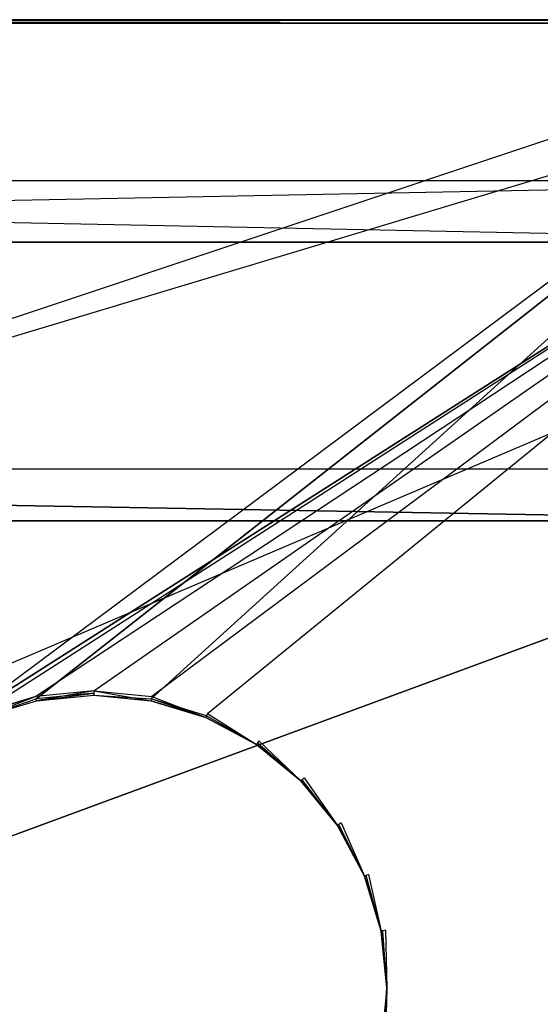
# Model space of a CAD drawing. Extents: x -1 to 0, y -0.5 to 0.
# Tile 18 of 20: x -0.32 to -0.16, y -0.31 to 0. Entities that reach past the tile are written whole.
import ezdxf

# ---------------------------------------------------------------- set-up
doc = ezdxf.new("R2010")
doc.units = 0
for name, color, linetype in [('L14_DRAWERBOX_LEGATO_REL_3_X_87', 7, 'CONTINUOUS'), ('L15_DRAWERBOX_LEGATO_REL_2_X_87', 7, 'CONTINUOUS'), ('L1_KORPUS_LEGATO_BO_X_9620__Y_4', 7, 'CONTINUOUS'), ('L2_KORPUS_LEGATO_RWT_X_9620__Y_', 7, 'CONTINUOUS'), ('L8_PLATTE_LEGATO_N_B10600__0___', 7, 'CONTINUOUS')]:
    doc.layers.add(name, color=color, linetype=linetype)

msp = doc.modelspace()

# ---------------------------------------------------------------- linework, layer by layer
at = {"layer": 'L14_DRAWERBOX_LEGATO_REL_3_X_87', "color": 8}
for points, invisible_edges in [([(-0.939515, -0.1555, 0.048), (-0.060485, -0.1555, 0.032), (-0.939515, -0.1555, 0.032), (-0.939515, -0.1555, 0.048)], 13), ([(-0.060485, -0.1555, 0.032), (-0.939515, -0.1555, 0.048), (-0.060485, -0.1555, 0.048), (-0.060485, -0.1555, 0.032)], 14), ([(-0.939515, -0.4795, 0.048), (-0.060485, -0.1555, 0.048), (-0.939515, -0.1555, 0.048), (-0.939515, -0.4795, 0.048)], 13), ([(-0.060485, -0.1555, 0.048), (-0.939515, -0.4795, 0.048), (-0.060485, -0.4795, 0.048), (-0.060485, -0.1555, 0.048)], 14), ([(-0.060485, -0.1555, 0.032), (-0.939515, -0.4795, 0.032), (-0.939515, -0.1555, 0.032), (-0.060485, -0.1555, 0.032)], 13), ([(-0.939515, -0.4795, 0.032), (-0.060485, -0.1555, 0.032), (-0.060485, -0.4795, 0.032), (-0.939515, -0.4795, 0.032)], 14)]:
    msp.add_3dface(points, dxfattribs=dict(at, invisible_edges=invisible_edges))
at = {"layer": 'L15_DRAWERBOX_LEGATO_REL_2_X_87', "color": 8}
for points, invisible_edges in [([(-0.060485, -0.1555, 0.167), (-0.939515, -0.1395, 0.167), (-0.939515, -0.1555, 0.167), (-0.060485, -0.1555, 0.167)], 13), ([(-0.939515, -0.1395, 0.167), (-0.060485, -0.1555, 0.167), (-0.060485, -0.1395, 0.167), (-0.939515, -0.1395, 0.167)], 14), ([(-0.939515, -0.1395, 0.167), (-0.060485, -0.1395, 0.032), (-0.939515, -0.1395, 0.032), (-0.939515, -0.1395, 0.167)], 13), ([(-0.060485, -0.1395, 0.032), (-0.939515, -0.1395, 0.167), (-0.060485, -0.1395, 0.167), (-0.060485, -0.1395, 0.032)], 14), ([(-0.939515, -0.1395, 0.032), (-0.060485, -0.1555, 0.032), (-0.939515, -0.1555, 0.032), (-0.939515, -0.1395, 0.032)], 13), ([(-0.060485, -0.1555, 0.032), (-0.939515, -0.1395, 0.032), (-0.060485, -0.1395, 0.032), (-0.060485, -0.1555, 0.032)], 14), ([(-0.060485, -0.1555, 0.032), (-0.939515, -0.1555, 0.167), (-0.939515, -0.1555, 0.032), (-0.060485, -0.1555, 0.032)], 13), ([(-0.939515, -0.1555, 0.167), (-0.060485, -0.1555, 0.032), (-0.060485, -0.1555, 0.167), (-0.939515, -0.1555, 0.167)], 14)]:
    msp.add_3dface(points, dxfattribs=dict(at, invisible_edges=invisible_edges))
at = {"layer": 'L1_KORPUS_LEGATO_BO_X_9620__Y_4', "color": 8}
for points, invisible_edges in [([(-0.019, -0.4785, 0.02), (-0.981, -0.069, 0.02), (-0.981, -0.4785, 0.02), (-0.019, -0.4785, 0.02)], 13), ([(-0.981, -0.069, 0.02), (-0.019, -0.4785, 0.02), (-0.019, -0.069, 0.02), (-0.981, -0.069, 0.02)], 14), ([(-0.019, -0.069, 0.001), (-0.981, -0.4785, 0.001), (-0.981, -0.069, 0.001), (-0.019, -0.069, 0.001)], 13), ([(-0.981, -0.4785, 0.001), (-0.019, -0.069, 0.001), (-0.019, -0.4785, 0.001), (-0.981, -0.4785, 0.001)], 14), ([(-0.981, -0.069, 0.001), (-0.019, -0.069, 0.02), (-0.019, -0.069, 0.001), (-0.981, -0.069, 0.001)], 13), ([(-0.019, -0.069, 0.02), (-0.981, -0.069, 0.001), (-0.981, -0.069, 0.02), (-0.019, -0.069, 0.02)], 14)]:
    msp.add_3dface(points, dxfattribs=dict(at, invisible_edges=invisible_edges))
at = {"layer": 'L2_KORPUS_LEGATO_RWT_X_9620__Y_', "color": 8}
for points, invisible_edges in [([(-0.981, -0.05, 0.0005), (-0.019, -0.05, 0.1605), (-0.019, -0.05, 0.0005), (-0.981, -0.05, 0.0005)], 13), ([(-0.019, -0.05, 0.1605), (-0.981, -0.05, 0.0005), (-0.981, -0.05, 0.1605), (-0.019, -0.05, 0.1605)], 14), ([(-0.019, -0.05, 0.0005), (-0.981, -0.069, 0.0005), (-0.981, -0.05, 0.0005), (-0.019, -0.05, 0.0005)], 13), ([(-0.981, -0.069, 0.0005), (-0.019, -0.05, 0.0005), (-0.019, -0.069, 0.0005), (-0.981, -0.069, 0.0005)], 14), ([(-0.019, -0.069, 0.1605), (-0.981, -0.05, 0.1605), (-0.981, -0.069, 0.1605), (-0.019, -0.069, 0.1605)], 13), ([(-0.981, -0.05, 0.1605), (-0.019, -0.069, 0.1605), (-0.019, -0.05, 0.1605), (-0.981, -0.05, 0.1605)], 14), ([(-0.019, -0.069, 0.1605), (-0.981, -0.069, 0.0005), (-0.019, -0.069, 0.0005), (-0.019, -0.069, 0.1605)], 13), ([(-0.981, -0.069, 0.0005), (-0.019, -0.069, 0.1605), (-0.981, -0.069, 0.1605), (-0.981, -0.069, 0.0005)], 14)]:
    msp.add_3dface(points, dxfattribs=dict(at, invisible_edges=invisible_edges))
at = {"layer": 'L8_PLATTE_LEGATO_N_B10600__0___', "color": 8}
for points, invisible_edges in [([(-0.998322, 0, 0.374378), (-0.00192, 0, 0.378361), (-0.00192, 0, 0.374378), (-0.998322, 0, 0.374378)], 13), ([(-0.00192, 0, 0.378361), (-0.998322, 0, 0.374378), (-0.998322, 0, 0.378361), (-0.00192, 0, 0.378361)], 14), ([(-0.998322, 0, 0.378361), (-0.00192, 0, 0.38), (-0.00192, 0, 0.378361), (-0.998322, 0, 0.378361)], 13), ([(-0.00192, 0, 0.38), (-0.998322, 0, 0.378361), (-0.998322, 0, 0.38), (-0.00192, 0, 0.38)], 14), ([(-0.00192, 0, 0.3732), (-0.997308, 0, 0.372564), (-0.998322, 0, 0.3732), (-0.00192, 0, 0.3732)], 14), ([(-0.998322, 0, 0.3732), (-0.00192, 0, 0.374378), (-0.00192, 0, 0.3732), (-0.998322, 0, 0.3732)], 13), ([(-0.00192, 0, 0.374378), (-0.998322, 0, 0.3732), (-0.998322, 0, 0.374378), (-0.00192, 0, 0.374378)], 14), ([(-0.00192, -0.001197, 0.38), (-0.998322, 0, 0.38), (-0.998322, -0.001197, 0.38), (-0.00192, -0.001197, 0.38)], 13), ([(-0.998322, 0, 0.38), (-0.00192, -0.001197, 0.38), (-0.00192, 0, 0.38), (-0.998322, 0, 0.38)], 14), ([(-0.002934, 0, 0.372564), (-0.950281, 0, 0.343069), (-0.997308, 0, 0.372564), (-0.002934, 0, 0.372564)], 14), ([(-0.997308, 0, 0.372564), (-0.00192, 0, 0.3732), (-0.002934, 0, 0.372564), (-0.997308, 0, 0.372564)], 13), ([(-0.950281, 0, 0.343069), (-0.002934, 0, 0.372564), (-0.049961, 0, 0.343069), (-0.950281, 0, 0.343069)], 13), ([(-0.049961, 0, 0.343069), (-0.948577, 0, 0.342), (-0.950281, 0, 0.343069), (-0.049961, 0, 0.343069)], 14), ([(-0.051665, 0, 0.342), (-0.948577, -0.001197, 0.342), (-0.948577, 0, 0.342), (-0.051665, 0, 0.342)], 13), ([(-0.948577, -0.001197, 0.342), (-0.051665, 0, 0.342), (-0.051665, -0.001197, 0.342), (-0.948577, -0.001197, 0.342)], 14), ([(-0.948577, 0, 0.342), (-0.049961, 0, 0.343069), (-0.051665, 0, 0.342), (-0.948577, 0, 0.342)], 13), ([(-0.998322, -0.300523, 0.38), (-0.00192, -0.001197, 0.38), (-0.998322, -0.001197, 0.38), (-0.998322, -0.300523, 0.38)], 13), ([(-0.00192, -0.001197, 0.38), (-0.998322, -0.300523, 0.38), (-0.351515, -0.223774, 0.38), (-0.00192, -0.001197, 0.38)], 10), ([(-0.051665, -0.001197, 0.342), (-0.948577, -0.300523, 0.342), (-0.948577, -0.001197, 0.342), (-0.051665, -0.001197, 0.342)], 13), ([(-0.948577, -0.300523, 0.342), (-0.051665, -0.001197, 0.342), (-0.351066, -0.224446, 0.342), (-0.948577, -0.300523, 0.342)], 10), ([(-0.00192, -0.001197, 0.38), (-0.351515, -0.223774, 0.38), (-0.335557, -0.215245, 0.38), (-0.00192, -0.001197, 0.38)], 10), ([(-0.351066, -0.224446, 0.342), (-0.051665, -0.001197, 0.342), (-0.335247, -0.215991, 0.342), (-0.351066, -0.224446, 0.342)], 10), ([(-0.00192, -0.001197, 0.38), (-0.335557, -0.215245, 0.38), (-0.318241, -0.209992, 0.38), (-0.00192, -0.001197, 0.38)], 13), ([(-0.335247, -0.215991, 0.342), (-0.051665, -0.001197, 0.342), (-0.318083, -0.210785, 0.342), (-0.335247, -0.215991, 0.342)], 13), ([(-0.00192, -0.001197, 0.38), (-0.318241, -0.209992, 0.38), (-0.300233, -0.208218, 0.38), (-0.00192, -0.001197, 0.38)], 10), ([(-0.318083, -0.210785, 0.342), (-0.051665, -0.001197, 0.342), (-0.300233, -0.209027, 0.342), (-0.318083, -0.210785, 0.342)], 10), ([(-0.00192, -0.001197, 0.38), (-0.300233, -0.208218, 0.38), (-0.282226, -0.209992, 0.38), (-0.00192, -0.001197, 0.38)], 13), ([(-0.300233, -0.209027, 0.342), (-0.051665, -0.001197, 0.342), (-0.282383, -0.210785, 0.342), (-0.300233, -0.209027, 0.342)], 13), ([(-0.282383, -0.210785, 0.342), (-0.051665, -0.001197, 0.342), (-0.265219, -0.215991, 0.342), (-0.282383, -0.210785, 0.342)], 10), ([(-0.00192, -0.001197, 0.38), (-0.282226, -0.209992, 0.38), (-0.26491, -0.215245, 0.38), (-0.00192, -0.001197, 0.38)], 10), ([(-0.265219, -0.215991, 0.342), (-0.051665, -0.001197, 0.342), (-0.249401, -0.224447, 0.342), (-0.265219, -0.215991, 0.342)], 15), ([(-0.00192, -0.001197, 0.38), (-0.26491, -0.215245, 0.38), (-0.248952, -0.223774, 0.38), (-0.00192, -0.001197, 0.38)], 15), ([(-0.249401, -0.224447, 0.342), (-0.051665, -0.001197, 0.342), (-0.235536, -0.235825, 0.342), (-0.249401, -0.224447, 0.342)], 15), ([(-0.00192, -0.001197, 0.38), (-0.248952, -0.223774, 0.38), (-0.234964, -0.235254, 0.38), (-0.00192, -0.001197, 0.38)], 15), ([(-0.235536, -0.235825, 0.342), (-0.051665, -0.001197, 0.342), (-0.224157, -0.24969, 0.342), (-0.235536, -0.235825, 0.342)], 15), ([(-0.00192, -0.001197, 0.38), (-0.234964, -0.235254, 0.38), (-0.223485, -0.249241, 0.38), (-0.00192, -0.001197, 0.38)], 15), ([(-0.224157, -0.24969, 0.342), (-0.051665, -0.001197, 0.342), (-0.215702, -0.265509, 0.342), (-0.224157, -0.24969, 0.342)], 15), ([(-0.00192, -0.001197, 0.38), (-0.223485, -0.249241, 0.38), (-0.214955, -0.265199, 0.38), (-0.00192, -0.001197, 0.38)], 15), ([(-0.215702, -0.265509, 0.342), (-0.051665, -0.001197, 0.342), (-0.210495, -0.282673, 0.342), (-0.215702, -0.265509, 0.342)], 15), ([(-0.00192, -0.001197, 0.38), (-0.214955, -0.265199, 0.38), (-0.209703, -0.282515, 0.38), (-0.00192, -0.001197, 0.38)], 15), ([(-0.210495, -0.282673, 0.342), (-0.051665, -0.001197, 0.342), (-0.208737, -0.300523, 0.342), (-0.210495, -0.282673, 0.342)], 15), ([(-0.00192, -0.001197, 0.38), (-0.209703, -0.282515, 0.38), (-0.207929, -0.300523, 0.38), (-0.00192, -0.001197, 0.38)], 15), ([(-0.208737, -0.300523, 0.342), (-0.051665, -0.001197, 0.342), (-0.051665, -0.300523, 0.342), (-0.208737, -0.300523, 0.342)], 15), ([(-0.00192, -0.001197, 0.38), (-0.207929, -0.300523, 0.38), (-0.00192, -0.300523, 0.38), (-0.00192, -0.001197, 0.38)], 15), ([(-0.335038, -0.216498, 0.38), (-0.318241, -0.209992, 0.38), (-0.335557, -0.215245, 0.38), (-0.335038, -0.216498, 0.38)], 13), ([(-0.318083, -0.210785, 0.342), (-0.335038, -0.216498, 0.342), (-0.335247, -0.215991, 0.342), (-0.318083, -0.210785, 0.342)], 13), ([(-0.318241, -0.209992, 0.38), (-0.335038, -0.216498, 0.38), (-0.317976, -0.211322, 0.38), (-0.318241, -0.209992, 0.38)], 14), ([(-0.335038, -0.216498, 0.342), (-0.318083, -0.210785, 0.342), (-0.317976, -0.211322, 0.342), (-0.335038, -0.216498, 0.342)], 14), ([(-0.317976, -0.211322, 0.38), (-0.300233, -0.208218, 0.38), (-0.318241, -0.209992, 0.38), (-0.317976, -0.211322, 0.38)], 13), ([(-0.300233, -0.209027, 0.342), (-0.317976, -0.211322, 0.342), (-0.318083, -0.210785, 0.342), (-0.300233, -0.209027, 0.342)], 13), ([(-0.300233, -0.208218, 0.38), (-0.317976, -0.211322, 0.38), (-0.300233, -0.209575, 0.38), (-0.300233, -0.208218, 0.38)], 14), ([(-0.317976, -0.211322, 0.342), (-0.300233, -0.209027, 0.342), (-0.300233, -0.209575, 0.342), (-0.317976, -0.211322, 0.342)], 14), ([(-0.300233, -0.209575, 0.38), (-0.317976, -0.211322, 0.379138), (-0.300233, -0.209575, 0.379138), (-0.300233, -0.209575, 0.38)], 13), ([(-0.317976, -0.211322, 0.379138), (-0.300233, -0.209575, 0.38), (-0.317976, -0.211322, 0.38), (-0.317976, -0.211322, 0.379138)], 14), ([(-0.300233, -0.209575, 0.342861), (-0.317976, -0.211322, 0.342), (-0.300233, -0.209575, 0.342), (-0.300233, -0.209575, 0.342861)], 13), ([(-0.317976, -0.211322, 0.342), (-0.300233, -0.209575, 0.342861), (-0.317976, -0.211322, 0.342861), (-0.317976, -0.211322, 0.342)], 14), ([(-0.300233, -0.209575, 0.379138), (-0.317976, -0.211322, 0.342861), (-0.300233, -0.209575, 0.342861), (-0.300233, -0.209575, 0.379138)], 13), ([(-0.317976, -0.211322, 0.342861), (-0.300233, -0.209575, 0.379138), (-0.317976, -0.211322, 0.379138), (-0.317976, -0.211322, 0.342861)], 14), ([(-0.28249, -0.211322, 0.38), (-0.300233, -0.208218, 0.38), (-0.300233, -0.209575, 0.38), (-0.28249, -0.211322, 0.38)], 13), ([(-0.300233, -0.208218, 0.38), (-0.28249, -0.211322, 0.38), (-0.282226, -0.209992, 0.38), (-0.300233, -0.208218, 0.38)], 14), ([(-0.282383, -0.210785, 0.342), (-0.300233, -0.209575, 0.342), (-0.300233, -0.209027, 0.342), (-0.282383, -0.210785, 0.342)], 13), ([(-0.28249, -0.211322, 0.379138), (-0.300233, -0.209575, 0.38), (-0.300233, -0.209575, 0.379138), (-0.28249, -0.211322, 0.379138)], 13), ([(-0.300233, -0.209575, 0.38), (-0.28249, -0.211322, 0.379138), (-0.28249, -0.211322, 0.38), (-0.300233, -0.209575, 0.38)], 14), ([(-0.28249, -0.211322, 0.342), (-0.300233, -0.209575, 0.342861), (-0.300233, -0.209575, 0.342), (-0.28249, -0.211322, 0.342)], 13), ([(-0.300233, -0.209575, 0.342861), (-0.28249, -0.211322, 0.342), (-0.28249, -0.211322, 0.342861), (-0.300233, -0.209575, 0.342861)], 14), ([(-0.28249, -0.211322, 0.342861), (-0.300233, -0.209575, 0.379138), (-0.300233, -0.209575, 0.342861), (-0.28249, -0.211322, 0.342861)], 13), ([(-0.300233, -0.209575, 0.379138), (-0.28249, -0.211322, 0.342861), (-0.28249, -0.211322, 0.379138), (-0.300233, -0.209575, 0.379138)], 14), ([(-0.300233, -0.209575, 0.342), (-0.282383, -0.210785, 0.342), (-0.28249, -0.211322, 0.342), (-0.300233, -0.209575, 0.342)], 14), ([(-0.265429, -0.216498, 0.38), (-0.282226, -0.209992, 0.38), (-0.28249, -0.211322, 0.38), (-0.265429, -0.216498, 0.38)], 13), ([(-0.282383, -0.210785, 0.342), (-0.265429, -0.216498, 0.342), (-0.28249, -0.211322, 0.342), (-0.282383, -0.210785, 0.342)], 13), ([(-0.265429, -0.216498, 0.342), (-0.282383, -0.210785, 0.342), (-0.265219, -0.215991, 0.342), (-0.265429, -0.216498, 0.342)], 14), ([(-0.282226, -0.209992, 0.38), (-0.265429, -0.216498, 0.38), (-0.26491, -0.215245, 0.38), (-0.282226, -0.209992, 0.38)], 14), ([(-0.317976, -0.211322, 0.38), (-0.335038, -0.216498, 0.379138), (-0.317976, -0.211322, 0.379138), (-0.317976, -0.211322, 0.38)], 13), ([(-0.335038, -0.216498, 0.379138), (-0.317976, -0.211322, 0.38), (-0.335038, -0.216498, 0.38), (-0.335038, -0.216498, 0.379138)], 14), ([(-0.317976, -0.211322, 0.342861), (-0.335038, -0.216498, 0.342), (-0.317976, -0.211322, 0.342), (-0.317976, -0.211322, 0.342861)], 13), ([(-0.335038, -0.216498, 0.342), (-0.317976, -0.211322, 0.342861), (-0.335038, -0.216498, 0.342861), (-0.335038, -0.216498, 0.342)], 14), ([(-0.317976, -0.211322, 0.379138), (-0.335038, -0.216498, 0.342861), (-0.317976, -0.211322, 0.342861), (-0.317976, -0.211322, 0.379138)], 13), ([(-0.335038, -0.216498, 0.342861), (-0.317976, -0.211322, 0.379138), (-0.335038, -0.216498, 0.379138), (-0.335038, -0.216498, 0.342861)], 14), ([(-0.265429, -0.216498, 0.38), (-0.28249, -0.211322, 0.379138), (-0.265429, -0.216498, 0.379138), (-0.265429, -0.216498, 0.38)], 13), ([(-0.28249, -0.211322, 0.379138), (-0.265429, -0.216498, 0.38), (-0.28249, -0.211322, 0.38), (-0.28249, -0.211322, 0.379138)], 14), ([(-0.265429, -0.216498, 0.342), (-0.28249, -0.211322, 0.342861), (-0.28249, -0.211322, 0.342), (-0.265429, -0.216498, 0.342)], 13), ([(-0.28249, -0.211322, 0.342861), (-0.265429, -0.216498, 0.342), (-0.265429, -0.216498, 0.342861), (-0.28249, -0.211322, 0.342861)], 14), ([(-0.265429, -0.216498, 0.379138), (-0.28249, -0.211322, 0.342861), (-0.265429, -0.216498, 0.342861), (-0.265429, -0.216498, 0.379138)], 13), ([(-0.28249, -0.211322, 0.342861), (-0.265429, -0.216498, 0.379138), (-0.28249, -0.211322, 0.379138), (-0.28249, -0.211322, 0.342861)], 14), ([(-0.249705, -0.224902, 0.38), (-0.26491, -0.215245, 0.38), (-0.265429, -0.216498, 0.38), (-0.249705, -0.224902, 0.38)], 13), ([(-0.265219, -0.215991, 0.342), (-0.249705, -0.224902, 0.342), (-0.265429, -0.216498, 0.342), (-0.265219, -0.215991, 0.342)], 13), ([(-0.249705, -0.224902, 0.379138), (-0.265429, -0.216498, 0.38), (-0.265429, -0.216498, 0.379138), (-0.249705, -0.224902, 0.379138)], 13), ([(-0.265429, -0.216498, 0.38), (-0.249705, -0.224902, 0.379138), (-0.249705, -0.224902, 0.38), (-0.265429, -0.216498, 0.38)], 14), ([(-0.249705, -0.224902, 0.342), (-0.265429, -0.216498, 0.342861), (-0.265429, -0.216498, 0.342), (-0.249705, -0.224902, 0.342)], 13), ([(-0.265429, -0.216498, 0.342861), (-0.249705, -0.224902, 0.342), (-0.249705, -0.224902, 0.342861), (-0.265429, -0.216498, 0.342861)], 14), ([(-0.249705, -0.224902, 0.342861), (-0.265429, -0.216498, 0.379138), (-0.265429, -0.216498, 0.342861), (-0.249705, -0.224902, 0.342861)], 13), ([(-0.265429, -0.216498, 0.379138), (-0.249705, -0.224902, 0.342861), (-0.249705, -0.224902, 0.379138), (-0.265429, -0.216498, 0.379138)], 14), ([(-0.249705, -0.224902, 0.342), (-0.265219, -0.215991, 0.342), (-0.249401, -0.224447, 0.342), (-0.249705, -0.224902, 0.342)], 14), ([(-0.26491, -0.215245, 0.38), (-0.249705, -0.224902, 0.38), (-0.248952, -0.223774, 0.38), (-0.26491, -0.215245, 0.38)], 14), ([(-0.235924, -0.236213, 0.38), (-0.248952, -0.223774, 0.38), (-0.249705, -0.224902, 0.38), (-0.235924, -0.236213, 0.38)], 13), ([(-0.249401, -0.224447, 0.342), (-0.235924, -0.236213, 0.342), (-0.249705, -0.224902, 0.342), (-0.249401, -0.224447, 0.342)], 13), ([(-0.235924, -0.236213, 0.379138), (-0.249705, -0.224902, 0.38), (-0.249705, -0.224902, 0.379138), (-0.235924, -0.236213, 0.379138)], 13), ([(-0.249705, -0.224902, 0.38), (-0.235924, -0.236213, 0.379138), (-0.235924, -0.236213, 0.38), (-0.249705, -0.224902, 0.38)], 14), ([(-0.235924, -0.236213, 0.342), (-0.249705, -0.224902, 0.342861), (-0.249705, -0.224902, 0.342), (-0.235924, -0.236213, 0.342)], 13), ([(-0.249705, -0.224902, 0.342861), (-0.235924, -0.236213, 0.342), (-0.235924, -0.236213, 0.342861), (-0.249705, -0.224902, 0.342861)], 14), ([(-0.235924, -0.236213, 0.342861), (-0.249705, -0.224902, 0.379138), (-0.249705, -0.224902, 0.342861), (-0.235924, -0.236213, 0.342861)], 13), ([(-0.249705, -0.224902, 0.379138), (-0.235924, -0.236213, 0.342861), (-0.235924, -0.236213, 0.379138), (-0.249705, -0.224902, 0.379138)], 14), ([(-0.235924, -0.236213, 0.342), (-0.249401, -0.224447, 0.342), (-0.235536, -0.235825, 0.342), (-0.235924, -0.236213, 0.342)], 14), ([(-0.248952, -0.223774, 0.38), (-0.235924, -0.236213, 0.38), (-0.234964, -0.235254, 0.38), (-0.248952, -0.223774, 0.38)], 14), ([(-0.224613, -0.249995, 0.38), (-0.234964, -0.235254, 0.38), (-0.235924, -0.236213, 0.38), (-0.224613, -0.249995, 0.38)], 13), ([(-0.235536, -0.235825, 0.342), (-0.224613, -0.249995, 0.342), (-0.235924, -0.236213, 0.342), (-0.235536, -0.235825, 0.342)], 13), ([(-0.224613, -0.249995, 0.38), (-0.235924, -0.236213, 0.379138), (-0.224613, -0.249995, 0.379138), (-0.224613, -0.249995, 0.38)], 13), ([(-0.235924, -0.236213, 0.379138), (-0.224613, -0.249995, 0.38), (-0.235924, -0.236213, 0.38), (-0.235924, -0.236213, 0.379138)], 14), ([(-0.224613, -0.249995, 0.342861), (-0.235924, -0.236213, 0.342), (-0.224613, -0.249995, 0.342), (-0.224613, -0.249995, 0.342861)], 13), ([(-0.235924, -0.236213, 0.342), (-0.224613, -0.249995, 0.342861), (-0.235924, -0.236213, 0.342861), (-0.235924, -0.236213, 0.342)], 14), ([(-0.224613, -0.249995, 0.379138), (-0.235924, -0.236213, 0.342861), (-0.224613, -0.249995, 0.342861), (-0.224613, -0.249995, 0.379138)], 13), ([(-0.235924, -0.236213, 0.342861), (-0.224613, -0.249995, 0.379138), (-0.235924, -0.236213, 0.379138), (-0.235924, -0.236213, 0.342861)], 14), ([(-0.224613, -0.249995, 0.342), (-0.235536, -0.235825, 0.342), (-0.224157, -0.24969, 0.342), (-0.224613, -0.249995, 0.342)], 14), ([(-0.234964, -0.235254, 0.38), (-0.224613, -0.249995, 0.38), (-0.223485, -0.249241, 0.38), (-0.234964, -0.235254, 0.38)], 14), ([(-0.216208, -0.265719, 0.38), (-0.223485, -0.249241, 0.38), (-0.224613, -0.249995, 0.38), (-0.216208, -0.265719, 0.38)], 13), ([(-0.224157, -0.24969, 0.342), (-0.216208, -0.265719, 0.342), (-0.224613, -0.249995, 0.342), (-0.224157, -0.24969, 0.342)], 13), ([(-0.216208, -0.265719, 0.38), (-0.224613, -0.249995, 0.379138), (-0.216208, -0.265719, 0.379138), (-0.216208, -0.265719, 0.38)], 13), ([(-0.224613, -0.249995, 0.379138), (-0.216208, -0.265719, 0.38), (-0.224613, -0.249995, 0.38), (-0.224613, -0.249995, 0.379138)], 14), ([(-0.216208, -0.265719, 0.342861), (-0.224613, -0.249995, 0.342), (-0.216208, -0.265719, 0.342), (-0.216208, -0.265719, 0.342861)], 13), ([(-0.224613, -0.249995, 0.342), (-0.216208, -0.265719, 0.342861), (-0.224613, -0.249995, 0.342861), (-0.224613, -0.249995, 0.342)], 14), ([(-0.216208, -0.265719, 0.379138), (-0.224613, -0.249995, 0.342861), (-0.216208, -0.265719, 0.342861), (-0.216208, -0.265719, 0.379138)], 13), ([(-0.224613, -0.249995, 0.342861), (-0.216208, -0.265719, 0.379138), (-0.224613, -0.249995, 0.379138), (-0.224613, -0.249995, 0.342861)], 14), ([(-0.216208, -0.265719, 0.342), (-0.224157, -0.24969, 0.342), (-0.215702, -0.265509, 0.342), (-0.216208, -0.265719, 0.342)], 14), ([(-0.223485, -0.249241, 0.38), (-0.216208, -0.265719, 0.38), (-0.214955, -0.265199, 0.38), (-0.223485, -0.249241, 0.38)], 14), ([(-0.211033, -0.28278, 0.38), (-0.214955, -0.265199, 0.38), (-0.216208, -0.265719, 0.38), (-0.211033, -0.28278, 0.38)], 13), ([(-0.215702, -0.265509, 0.342), (-0.211033, -0.28278, 0.342), (-0.216208, -0.265719, 0.342), (-0.215702, -0.265509, 0.342)], 13), ([(-0.211033, -0.28278, 0.38), (-0.216208, -0.265719, 0.379138), (-0.211033, -0.28278, 0.379138), (-0.211033, -0.28278, 0.38)], 13), ([(-0.216208, -0.265719, 0.379138), (-0.211033, -0.28278, 0.38), (-0.216208, -0.265719, 0.38), (-0.216208, -0.265719, 0.379138)], 14), ([(-0.211033, -0.28278, 0.342861), (-0.216208, -0.265719, 0.342), (-0.211033, -0.28278, 0.342), (-0.211033, -0.28278, 0.342861)], 13), ([(-0.216208, -0.265719, 0.342), (-0.211033, -0.28278, 0.342861), (-0.216208, -0.265719, 0.342861), (-0.216208, -0.265719, 0.342)], 14), ([(-0.211033, -0.28278, 0.379138), (-0.216208, -0.265719, 0.342861), (-0.211033, -0.28278, 0.342861), (-0.211033, -0.28278, 0.379138)], 13), ([(-0.216208, -0.265719, 0.342861), (-0.211033, -0.28278, 0.379138), (-0.216208, -0.265719, 0.379138), (-0.216208, -0.265719, 0.342861)], 14), ([(-0.211033, -0.28278, 0.342), (-0.215702, -0.265509, 0.342), (-0.210495, -0.282673, 0.342), (-0.211033, -0.28278, 0.342)], 14), ([(-0.214955, -0.265199, 0.38), (-0.211033, -0.28278, 0.38), (-0.209703, -0.282515, 0.38), (-0.214955, -0.265199, 0.38)], 14), ([(-0.209285, -0.300523, 0.38), (-0.209703, -0.282515, 0.38), (-0.211033, -0.28278, 0.38), (-0.209285, -0.300523, 0.38)], 13), ([(-0.210495, -0.282673, 0.342), (-0.209285, -0.300523, 0.342), (-0.211033, -0.28278, 0.342), (-0.210495, -0.282673, 0.342)], 13), ([(-0.209285, -0.300523, 0.38), (-0.211033, -0.28278, 0.379138), (-0.209285, -0.300523, 0.379138), (-0.209285, -0.300523, 0.38)], 13), ([(-0.211033, -0.28278, 0.379138), (-0.209285, -0.300523, 0.38), (-0.211033, -0.28278, 0.38), (-0.211033, -0.28278, 0.379138)], 14), ([(-0.209285, -0.300523, 0.342861), (-0.211033, -0.28278, 0.342), (-0.209285, -0.300523, 0.342), (-0.209285, -0.300523, 0.342861)], 13), ([(-0.211033, -0.28278, 0.342), (-0.209285, -0.300523, 0.342861), (-0.211033, -0.28278, 0.342861), (-0.211033, -0.28278, 0.342)], 14), ([(-0.209285, -0.300523, 0.379138), (-0.211033, -0.28278, 0.342861), (-0.209285, -0.300523, 0.342861), (-0.209285, -0.300523, 0.379138)], 13), ([(-0.211033, -0.28278, 0.342861), (-0.209285, -0.300523, 0.379138), (-0.211033, -0.28278, 0.379138), (-0.211033, -0.28278, 0.342861)], 14), ([(-0.209285, -0.300523, 0.342), (-0.210495, -0.282673, 0.342), (-0.208737, -0.300523, 0.342), (-0.209285, -0.300523, 0.342)], 14), ([(-0.209703, -0.282515, 0.38), (-0.209285, -0.300523, 0.38), (-0.207929, -0.300523, 0.38), (-0.209703, -0.282515, 0.38)], 14), ([(-0.00192, -0.498375, 0.38), (-0.998322, -0.300523, 0.38), (-0.998322, -0.498375, 0.38), (-0.00192, -0.498375, 0.38)], 13), ([(-0.998322, -0.300523, 0.38), (-0.00192, -0.498375, 0.38), (-0.335557, -0.385801, 0.38), (-0.998322, -0.300523, 0.38)], 10), ([(-0.211033, -0.318266, 0.38), (-0.209285, -0.300523, 0.379138), (-0.211033, -0.318266, 0.379138), (-0.211033, -0.318266, 0.38)], 13), ([(-0.209285, -0.300523, 0.379138), (-0.211033, -0.318266, 0.38), (-0.209285, -0.300523, 0.38), (-0.209285, -0.300523, 0.379138)], 14), ([(-0.211033, -0.318266, 0.342861), (-0.209285, -0.300523, 0.342), (-0.211033, -0.318266, 0.342), (-0.211033, -0.318266, 0.342861)], 13), ([(-0.209285, -0.300523, 0.342), (-0.211033, -0.318266, 0.342861), (-0.209285, -0.300523, 0.342861), (-0.209285, -0.300523, 0.342)], 14), ([(-0.211033, -0.318266, 0.379138), (-0.209285, -0.300523, 0.342861), (-0.211033, -0.318266, 0.342861), (-0.211033, -0.318266, 0.379138)], 13), ([(-0.209285, -0.300523, 0.342861), (-0.211033, -0.318266, 0.379138), (-0.209285, -0.300523, 0.379138), (-0.209285, -0.300523, 0.342861)], 14), ([(-0.209703, -0.318531, 0.38), (-0.209285, -0.300523, 0.38), (-0.211033, -0.318266, 0.38), (-0.209703, -0.318531, 0.38)], 13), ([(-0.209285, -0.300523, 0.342), (-0.210495, -0.318373, 0.342), (-0.211033, -0.318266, 0.342), (-0.209285, -0.300523, 0.342)], 13), ([(-0.210495, -0.318373, 0.342), (-0.209285, -0.300523, 0.342), (-0.208737, -0.300523, 0.342), (-0.210495, -0.318373, 0.342)], 14), ([(-0.051665, -0.448631, 0.342), (-0.210495, -0.318373, 0.342), (-0.208737, -0.300523, 0.342), (-0.051665, -0.448631, 0.342)], 15), ([(-0.209285, -0.300523, 0.38), (-0.209703, -0.318531, 0.38), (-0.207929, -0.300523, 0.38), (-0.209285, -0.300523, 0.38)], 14), ([(-0.209703, -0.318531, 0.38), (-0.00192, -0.498375, 0.38), (-0.207929, -0.300523, 0.38), (-0.209703, -0.318531, 0.38)], 15), ([(-0.051665, -0.448631, 0.342), (-0.208737, -0.300523, 0.342), (-0.051665, -0.300523, 0.342), (-0.051665, -0.448631, 0.342)], 15), ([(-0.207929, -0.300523, 0.38), (-0.00192, -0.498375, 0.38), (-0.00192, -0.300523, 0.38), (-0.207929, -0.300523, 0.38)], 15)]:
    msp.add_3dface(points, dxfattribs=dict(at, invisible_edges=invisible_edges))

doc.saveas('drawing.dxf')
